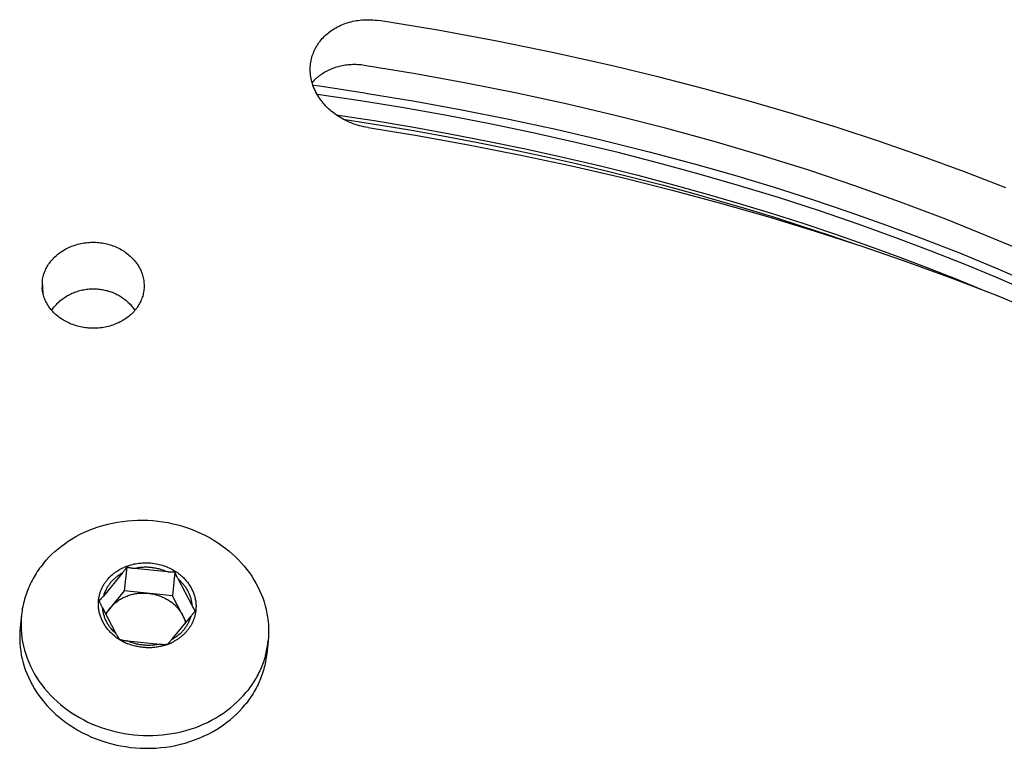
# Model space of a CAD drawing. Extents: x 0 to 1189, y 0 to 841.
# Tile 42 of 80: x 294 to 320, y 191 to 210. Entities that reach past the tile are written whole.
import ezdxf

# ---------------------------------------------------------------- set-up
doc = ezdxf.new("R2010")
doc.units = 0
doc.header["$LTSCALE"] = 65.395
doc.layers.add('mg_3dsla_BL7', color=7, linetype='CONTINUOUS')

# ---------------------------------------------------------------- blocks, each defined once
blk = doc.blocks.new('MG_3DSLA_BL7', base_point=(357.138, 132.906))
at = {"layer": 'mg_3dsla_BL7', "color": 2, "linetype": 'CONTINUOUS'}
for p, q in [((303.14, 208.022), (303.213, 208.01)), ((294.822, 203.15), (294.84, 202.85)), ((297.449, 202.986), (297.446, 202.951)), ((297.003, 195.789), (296.938, 195.176)), ((298.055, 195.663), (297.2, 195.75)), ((296.894, 195.641), (296.401, 195.041)), ((298.243, 195.662), (298.179, 195.049)), ((298.689, 194.797), (298.326, 195.484)), ((296.938, 195.176), (296.453, 194.586)), ((298.179, 195.049), (296.938, 195.176)), ((298.538, 194.37), (298.179, 195.049)), ((294.286, 194.555), (294.251, 194.227)), ((298.168, 193.92), (298.663, 194.521)), ((296.732, 194.059), (296.74, 194.045)), ((296.74, 194.045), (296.747, 194.03)), ((297.012, 193.886), (297.867, 193.799)), ((300.651, 193.885), (300.616, 193.557))]:
    blk.add_line(p, q, dxfattribs=at)
for points in [[(301.771, 208.903), (301.781, 208.941), (301.792, 208.978), (301.805, 209.016), (301.819, 209.053), (301.834, 209.09), (301.85, 209.126), (301.868, 209.162), (301.886, 209.197), (301.906, 209.231), (301.927, 209.265), (301.949, 209.298), (301.972, 209.331), (301.996, 209.362), (302.022, 209.394), (302.049, 209.425), (302.077, 209.456), (302.106, 209.485), (302.135, 209.513), (302.166, 209.541), (302.197, 209.567), (302.23, 209.593), (302.263, 209.617), (302.296, 209.641), (302.331, 209.663), (302.366, 209.685), (302.401, 209.706), (302.442, 209.728), (302.484, 209.749), (302.526, 209.769), (302.569, 209.787), (302.613, 209.804), (302.657, 209.82), (302.701, 209.835), (302.746, 209.848), (302.791, 209.86), (302.837, 209.871), (302.883, 209.88), (302.929, 209.889), (302.977, 209.896), (303.025, 209.902), (303.073, 209.907), (303.122, 209.91), (303.17, 209.912), (303.219, 209.913), (303.267, 209.912), (303.316, 209.91), (303.364, 209.907), (303.413, 209.903), (303.461, 209.897), (303.509, 209.89)], [(319.692, 205.573), (318.621, 205.988), (317.543, 206.383), (316.458, 206.76), (315.367, 207.119), (314.219, 207.475), (313.066, 207.813), (311.907, 208.132), (310.744, 208.432), (309.576, 208.714), (308.067, 209.052), (306.553, 209.36), (305.033, 209.639), (303.509, 209.89)], [(303.23, 207.13), (303.174, 207.139), (303.118, 207.15), (303.063, 207.163), (303.008, 207.177), (302.954, 207.193), (302.899, 207.21), (302.846, 207.229), (302.793, 207.25), (302.74, 207.272), (302.688, 207.295), (302.637, 207.32), (302.587, 207.346), (302.542, 207.371), (302.498, 207.397), (302.455, 207.425), (302.412, 207.453), (302.371, 207.483), (302.33, 207.514), (302.29, 207.546), (302.251, 207.579), (302.213, 207.613), (302.176, 207.648), (302.14, 207.685), (302.106, 207.723), (302.072, 207.761), (302.042, 207.799), (302.013, 207.837), (301.984, 207.877), (301.958, 207.917), (301.932, 207.958), (301.908, 208), (301.885, 208.043), (301.864, 208.086), (301.844, 208.13), (301.825, 208.174), (301.809, 208.22), (301.794, 208.265), (301.78, 208.312), (301.77, 208.353), (301.761, 208.395), (301.754, 208.438), (301.748, 208.48), (301.743, 208.523), (301.74, 208.566), (301.739, 208.609), (301.739, 208.651), (301.74, 208.693), (301.744, 208.736), (301.748, 208.778), (301.754, 208.82), (301.762, 208.861), (301.771, 208.903)], [(303.134, 208.734), (303.092, 208.74), (303.05, 208.745), (303.007, 208.748), (302.964, 208.751), (302.922, 208.753), (302.879, 208.753), (302.836, 208.753), (302.793, 208.751), (302.751, 208.748), (302.713, 208.745), (302.676, 208.741), (302.638, 208.736), (302.601, 208.73), (302.564, 208.723), (302.528, 208.715), (302.491, 208.706), (302.455, 208.697), (302.419, 208.686), (302.383, 208.675), (302.348, 208.663), (302.314, 208.65), (302.28, 208.637), (302.247, 208.622), (302.214, 208.607), (302.181, 208.591), (302.149, 208.575), (302.117, 208.557), (302.085, 208.538), (302.054, 208.519), (302.025, 208.5), (301.996, 208.48), (301.968, 208.459), (301.94, 208.437), (301.913, 208.415), (301.886, 208.392), (301.86, 208.368), (301.834, 208.344), (301.81, 208.319), (301.786, 208.293)], [(319.904, 204.039), (319.028, 204.408), (318.146, 204.762), (316.975, 205.207), (315.795, 205.629), (314.607, 206.027), (313.412, 206.403), (312.163, 206.77), (310.907, 207.114), (309.645, 207.436), (308.378, 207.735), (307.074, 208.018), (305.765, 208.279), (304.451, 208.518), (303.134, 208.734)], [(320.26, 202.908), (319.434, 203.266), (318.603, 203.611), (317.767, 203.943), (316.925, 204.262), (315.907, 204.63), (314.883, 204.98), (313.852, 205.314), (312.817, 205.63), (311.776, 205.93), (310.731, 206.214), (309.682, 206.483), (308.583, 206.746), (307.48, 206.993), (306.373, 207.223), (305.264, 207.437), (304.151, 207.635), (303.036, 207.817), (301.918, 207.982)], [(303.213, 208.01), (304.434, 207.808), (305.652, 207.587), (306.866, 207.347), (308.077, 207.087), (309.283, 206.806), (310.484, 206.506), (311.68, 206.185), (312.684, 205.899), (313.683, 205.597), (314.677, 205.28), (315.667, 204.947), (316.615, 204.612), (317.557, 204.261), (318.493, 203.894), (319.424, 203.512), (320.305, 203.131)], [(302.403, 207.462), (303.384, 207.31), (304.364, 207.147), (305.342, 206.97), (306.317, 206.781), (307.29, 206.58), (308.261, 206.366), (309.228, 206.138), (310.192, 205.898), (311.152, 205.644), (311.983, 205.413), (312.81, 205.172), (313.634, 204.921), (314.455, 204.659), (315.273, 204.387), (316.056, 204.114), (316.836, 203.831), (317.612, 203.537), (318.384, 203.233), (319.151, 202.917)], [(302.592, 207.345), (303.451, 207.211), (304.308, 207.068), (305.163, 206.915), (306.017, 206.753), (306.869, 206.581), (307.719, 206.4), (308.567, 206.209), (309.412, 206.007), (310.135, 205.827), (310.856, 205.64), (311.575, 205.445), (312.292, 205.242), (313.007, 205.032), (313.719, 204.814), (314.429, 204.588), (315.136, 204.354), (315.84, 204.113)], [(303.23, 207.13), (304.549, 206.914), (305.864, 206.677), (307.175, 206.419), (308.483, 206.14), (309.785, 205.838), (311.041, 205.525), (312.291, 205.191), (313.536, 204.836), (314.773, 204.458), (316.004, 204.058), (317.166, 203.658), (318.32, 203.236), (319.466, 202.792), (320.603, 202.325)], [(294.822, 203.15), (294.826, 203.184), (294.831, 203.218), (294.838, 203.251), (294.846, 203.285), (294.855, 203.318), (294.865, 203.351), (294.876, 203.384), (294.889, 203.416), (294.902, 203.448), (294.917, 203.48), (294.933, 203.51), (294.949, 203.541), (294.967, 203.571), (294.986, 203.601), (295.007, 203.631), (295.029, 203.66), (295.051, 203.689), (295.075, 203.717), (295.099, 203.744), (295.124, 203.77), (295.15, 203.795), (295.177, 203.82), (295.204, 203.844), (295.232, 203.867), (295.261, 203.889), (295.29, 203.911), (295.325, 203.934), (295.359, 203.956), (295.395, 203.977), (295.431, 203.997), (295.468, 204.016), (295.505, 204.034), (295.543, 204.051), (295.581, 204.067), (295.62, 204.081), (295.659, 204.095), (295.698, 204.107), (295.738, 204.118), (295.779, 204.129), (295.82, 204.138), (295.862, 204.146), (295.904, 204.152), (295.946, 204.158), (295.988, 204.163), (296.03, 204.166), (296.072, 204.168), (296.115, 204.169), (296.157, 204.169), (296.199, 204.168), (296.241, 204.165)], [(296.241, 204.165), (296.282, 204.162), (296.323, 204.157), (296.364, 204.151), (296.405, 204.144), (296.445, 204.136), (296.486, 204.127), (296.526, 204.117), (296.566, 204.105), (296.605, 204.093), (296.644, 204.079), (296.683, 204.065), (296.721, 204.049), (296.758, 204.033), (296.794, 204.015), (296.829, 203.997), (296.864, 203.978), (296.899, 203.957), (296.932, 203.936), (296.965, 203.913), (296.998, 203.89), (297.029, 203.866), (297.06, 203.84), (297.09, 203.814), (297.119, 203.787), (297.144, 203.762), (297.168, 203.737), (297.192, 203.711), (297.214, 203.684), (297.236, 203.656), (297.257, 203.628), (297.277, 203.599), (297.296, 203.57), (297.314, 203.54), (297.331, 203.509), (297.347, 203.478), (297.362, 203.446), (297.376, 203.414), (297.388, 203.383), (297.4, 203.351), (297.41, 203.319), (297.419, 203.286), (297.427, 203.253), (297.434, 203.22), (297.439, 203.187), (297.444, 203.154), (297.447, 203.12), (297.449, 203.087), (297.45, 203.053), (297.45, 203.02), (297.449, 202.986)], [(296.018, 201.956), (295.977, 201.96), (295.935, 201.965), (295.894, 201.971), (295.852, 201.978), (295.811, 201.987), (295.77, 201.996), (295.73, 202.006), (295.689, 202.018), (295.65, 202.031), (295.61, 202.044), (295.571, 202.059), (295.536, 202.073), (295.503, 202.088), (295.469, 202.104), (295.436, 202.121), (295.403, 202.139), (295.371, 202.157), (295.34, 202.176), (295.309, 202.196), (295.278, 202.218), (295.249, 202.239), (295.22, 202.262), (295.191, 202.286), (295.165, 202.309), (295.139, 202.333), (295.114, 202.358), (295.09, 202.383), (295.066, 202.41), (295.044, 202.437), (295.022, 202.464), (295.001, 202.492), (294.982, 202.521), (294.963, 202.551), (294.945, 202.581), (294.928, 202.612), (294.913, 202.643), (294.899, 202.673), (294.886, 202.705), (294.874, 202.736), (294.863, 202.768), (294.853, 202.801), (294.844, 202.833), (294.837, 202.866), (294.83, 202.9), (294.825, 202.933), (294.821, 202.966), (294.819, 203)], [(295.064, 202.413), (295.083, 202.44), (295.102, 202.466), (295.121, 202.492), (295.142, 202.517), (295.163, 202.542), (295.185, 202.566), (295.207, 202.589), (295.231, 202.612), (295.254, 202.634), (295.279, 202.656), (295.305, 202.677), (295.331, 202.698), (295.358, 202.719), (295.386, 202.738), (295.414, 202.757), (295.443, 202.775), (295.472, 202.792), (295.501, 202.808), (295.531, 202.824), (295.561, 202.839), (295.593, 202.853), (295.625, 202.867), (295.657, 202.88), (295.69, 202.892), (295.723, 202.903), (295.756, 202.913), (295.789, 202.923), (295.823, 202.931), (295.857, 202.939), (295.891, 202.946), (295.926, 202.952), (295.96, 202.957), (295.995, 202.961), (296.03, 202.964), (296.066, 202.967), (296.101, 202.968), (296.136, 202.969), (296.171, 202.968), (296.206, 202.967), (296.241, 202.965)], [(297.446, 202.951), (297.442, 202.917), (297.436, 202.883), (297.43, 202.849), (297.422, 202.816), (297.413, 202.783), (297.402, 202.75), (297.391, 202.717), (297.378, 202.685), (297.365, 202.653), (297.35, 202.622), (297.334, 202.591), (297.317, 202.561), (297.3, 202.531), (297.28, 202.501), (297.259, 202.472), (297.237, 202.443), (297.215, 202.415), (297.191, 202.387), (297.166, 202.361), (297.141, 202.335), (297.115, 202.31), (297.088, 202.286), (297.061, 202.263), (297.032, 202.24), (297.003, 202.219), (296.974, 202.198), (296.939, 202.175), (296.904, 202.154), (296.869, 202.133), (296.832, 202.114), (296.795, 202.095), (296.758, 202.078), (296.72, 202.062), (296.681, 202.047), (296.642, 202.033), (296.603, 202.021), (296.564, 202.009), (296.524, 201.998), (296.482, 201.989), (296.441, 201.98), (296.399, 201.972), (296.357, 201.966), (296.314, 201.961), (296.272, 201.957), (296.23, 201.954), (296.187, 201.952), (296.145, 201.952), (296.103, 201.952), (296.06, 201.954), (296.018, 201.956)], [(296.241, 202.965), (296.274, 202.962), (296.306, 202.959), (296.339, 202.954), (296.371, 202.949), (296.404, 202.943), (296.436, 202.936), (296.468, 202.929), (296.5, 202.921), (296.532, 202.912), (296.563, 202.902), (296.595, 202.891), (296.626, 202.879), (296.656, 202.867), (296.687, 202.854), (296.717, 202.84), (296.747, 202.826), (296.776, 202.81), (296.805, 202.794), (296.83, 202.779), (296.856, 202.763), (296.881, 202.747), (296.905, 202.73), (296.929, 202.712), (296.953, 202.694), (296.976, 202.675), (296.999, 202.656), (297.021, 202.636), (297.042, 202.616), (297.064, 202.595), (297.084, 202.574), (297.104, 202.552), (297.123, 202.529), (297.142, 202.507), (297.16, 202.483), (297.178, 202.46), (297.195, 202.436), (297.211, 202.411)], [(294.851, 195.882), (294.921, 195.963), (294.993, 196.042), (295.069, 196.118), (295.148, 196.191), (295.23, 196.261), (295.314, 196.328), (295.401, 196.392), (295.489, 196.453), (295.58, 196.511), (295.689, 196.575), (295.801, 196.634), (295.915, 196.689), (296.031, 196.739), (296.148, 196.785), (296.268, 196.826), (296.389, 196.863), (296.511, 196.896), (296.637, 196.925), (296.765, 196.949), (296.894, 196.968), (297.023, 196.983), (297.153, 196.993), (297.283, 196.999), (297.413, 197), (297.543, 196.996), (297.673, 196.988), (297.804, 196.975), (297.933, 196.957), (298.062, 196.935), (298.19, 196.908), (298.317, 196.877), (298.443, 196.841), (298.567, 196.801), (298.688, 196.757), (298.806, 196.709), (298.923, 196.656), (299.038, 196.6), (299.151, 196.539), (299.262, 196.474), (299.369, 196.404), (299.475, 196.331), (299.562, 196.265), (299.647, 196.196), (299.73, 196.125), (299.81, 196.05), (299.888, 195.973), (299.963, 195.893), (300.034, 195.81), (300.103, 195.724), (300.168, 195.637), (300.228, 195.55), (300.284, 195.462), (300.336, 195.371), (300.386, 195.279), (300.431, 195.185), (300.473, 195.089), (300.511, 194.991), (300.545, 194.892), (300.575, 194.791), (300.6, 194.693), (300.621, 194.593), (300.638, 194.493), (300.65, 194.392), (300.659, 194.29), (300.663, 194.189), (300.663, 194.087), (300.659, 193.986), (300.651, 193.885)], [(294.851, 195.882), (294.818, 195.841), (294.786, 195.799), (294.754, 195.757), (294.724, 195.714), (294.694, 195.671), (294.665, 195.626), (294.637, 195.582), (294.61, 195.536), (294.584, 195.491), (294.559, 195.444), (294.534, 195.397), (294.511, 195.35), (294.489, 195.302), (294.468, 195.253), (294.448, 195.205), (294.429, 195.157), (294.411, 195.109), (294.395, 195.06), (294.379, 195.01), (294.364, 194.96), (294.351, 194.911), (294.338, 194.86), (294.327, 194.81), (294.316, 194.759), (294.307, 194.708), (294.299, 194.658), (294.292, 194.606), (294.286, 194.555)], [(296.497, 195.459), (296.522, 195.488), (296.548, 195.516), (296.575, 195.543), (296.603, 195.569), (296.631, 195.595), (296.661, 195.619), (296.691, 195.643), (296.722, 195.665), (296.754, 195.687), (296.786, 195.707), (296.819, 195.727), (296.853, 195.745), (296.888, 195.763), (296.924, 195.78), (296.961, 195.796), (296.998, 195.811), (297.035, 195.824), (297.073, 195.837), (297.112, 195.848), (297.151, 195.858), (297.191, 195.868), (297.231, 195.876), (297.271, 195.882), (297.311, 195.888), (297.356, 195.893), (297.4, 195.897), (297.445, 195.899), (297.49, 195.9), (297.535, 195.899), (297.58, 195.897), (297.625, 195.894), (297.67, 195.889), (297.714, 195.883), (297.759, 195.875), (297.803, 195.866), (297.842, 195.857), (297.882, 195.846), (297.921, 195.835), (297.96, 195.822), (297.998, 195.808), (298.036, 195.794), (298.074, 195.778), (298.111, 195.761), (298.147, 195.743), (298.183, 195.724), (298.218, 195.703), (298.253, 195.682)], [(297.003, 195.789), (296.997, 195.78), (296.992, 195.772), (296.986, 195.763), (296.98, 195.755), (296.974, 195.746), (296.967, 195.735), (296.959, 195.725), (296.951, 195.714), (296.943, 195.703), (296.935, 195.693), (296.927, 195.682), (296.919, 195.672), (296.911, 195.662), (296.903, 195.651), (296.894, 195.641)], [(297.2, 195.75), (297.187, 195.751), (297.174, 195.753), (297.162, 195.754), (297.149, 195.756), (297.136, 195.758), (297.124, 195.76), (297.111, 195.762), (297.098, 195.764), (297.091, 195.765), (297.083, 195.767), (297.076, 195.768), (297.068, 195.77), (297.061, 195.772), (297.054, 195.773), (297.046, 195.775), (297.039, 195.777), (297.031, 195.779), (297.024, 195.781), (297.017, 195.784), (297.01, 195.786), (297.003, 195.789)], [(298.042, 195.664), (298.016, 195.676), (297.989, 195.687), (297.963, 195.697), (297.936, 195.707), (297.909, 195.716), (297.881, 195.725), (297.854, 195.733), (297.826, 195.74), (297.798, 195.747), (297.77, 195.754), (297.742, 195.759), (297.714, 195.764), (297.685, 195.769), (297.657, 195.773), (297.628, 195.776), (297.599, 195.779), (297.571, 195.781), (297.542, 195.782), (297.513, 195.783), (297.484, 195.783), (297.455, 195.782), (297.427, 195.781), (297.398, 195.779), (297.369, 195.777), (297.341, 195.774), (297.312, 195.771), (297.284, 195.766), (297.256, 195.761), (297.228, 195.756), (297.2, 195.75)], [(298.253, 195.682), (298.281, 195.664), (298.308, 195.645), (298.335, 195.625), (298.362, 195.605), (298.388, 195.584), (298.413, 195.562), (298.438, 195.539), (298.463, 195.516), (298.486, 195.492), (298.509, 195.468), (298.529, 195.446), (298.548, 195.423), (298.566, 195.4), (298.584, 195.377), (298.601, 195.353), (298.617, 195.329), (298.633, 195.304), (298.648, 195.279), (298.663, 195.254), (298.677, 195.228), (298.69, 195.202), (298.702, 195.176), (298.713, 195.15), (298.723, 195.124), (298.733, 195.097), (298.742, 195.071), (298.751, 195.043), (298.758, 195.016), (298.765, 194.989), (298.771, 194.961), (298.776, 194.933), (298.781, 194.905), (298.784, 194.877), (298.787, 194.85), (298.789, 194.822), (298.79, 194.794), (298.79, 194.766), (298.789, 194.738), (298.788, 194.711), (298.786, 194.683), (298.783, 194.655), (298.779, 194.628), (298.775, 194.601)], [(296.27, 194.871), (296.271, 194.892), (296.273, 194.913), (296.275, 194.934), (296.277, 194.955), (296.28, 194.976), (296.283, 194.997), (296.287, 195.018), (296.291, 195.039), (296.296, 195.059), (296.301, 195.08), (296.307, 195.1), (296.313, 195.121), (296.32, 195.141), (296.327, 195.161), (296.334, 195.181), (296.342, 195.201), (296.351, 195.221), (296.359, 195.24), (296.369, 195.26), (296.379, 195.279), (296.389, 195.298), (296.399, 195.317), (296.41, 195.336), (296.422, 195.354), (296.433, 195.372), (296.446, 195.39), (296.458, 195.408), (296.471, 195.425), (296.484, 195.442), (296.497, 195.459)], [(296.886, 195.631), (296.865, 195.619), (296.845, 195.607), (296.825, 195.595), (296.806, 195.582), (296.786, 195.569), (296.767, 195.555), (296.748, 195.541), (296.729, 195.526), (296.711, 195.511), (296.693, 195.496), (296.676, 195.48), (296.658, 195.464), (296.641, 195.448), (296.625, 195.431), (296.609, 195.413), (296.593, 195.396), (296.578, 195.378), (296.564, 195.36), (296.55, 195.342), (296.537, 195.324), (296.524, 195.305), (296.512, 195.286), (296.5, 195.267), (296.488, 195.248), (296.477, 195.228), (296.467, 195.208), (296.457, 195.188), (296.447, 195.168), (296.438, 195.147), (296.429, 195.126), (296.422, 195.105), (296.414, 195.084), (296.407, 195.063), (296.401, 195.041)], [(298.243, 195.662), (298.236, 195.661), (298.228, 195.66), (298.221, 195.659), (298.213, 195.659), (298.205, 195.658), (298.198, 195.658), (298.19, 195.657), (298.182, 195.657), (298.175, 195.657), (298.167, 195.657), (298.16, 195.657), (298.152, 195.657), (298.144, 195.657), (298.132, 195.658), (298.119, 195.658), (298.106, 195.659), (298.093, 195.66), (298.08, 195.66), (298.068, 195.662), (298.055, 195.663)], [(298.326, 195.484), (298.318, 195.498), (298.311, 195.512), (298.304, 195.526), (298.299, 195.536), (298.294, 195.546), (298.289, 195.557), (298.284, 195.567), (298.279, 195.577), (298.274, 195.588), (298.269, 195.598), (298.265, 195.609), (298.26, 195.619), (298.256, 195.63), (298.251, 195.641), (298.247, 195.651), (298.243, 195.662)], [(298.326, 195.484), (298.343, 195.468), (298.361, 195.453), (298.378, 195.436), (298.395, 195.42), (298.411, 195.403), (298.427, 195.386), (298.443, 195.368), (298.458, 195.35), (298.473, 195.332), (298.488, 195.313), (298.502, 195.294), (298.515, 195.275), (298.529, 195.255), (298.541, 195.235), (298.554, 195.215), (298.565, 195.194), (298.577, 195.174), (298.587, 195.153), (298.597, 195.133), (298.606, 195.113), (298.615, 195.092), (298.623, 195.071), (298.631, 195.05), (298.639, 195.028), (298.646, 195.007), (298.652, 194.985), (298.658, 194.963), (298.663, 194.941), (298.668, 194.919), (298.672, 194.897), (298.676, 194.875), (298.679, 194.853), (298.681, 194.831), (298.683, 194.808)], [(296.401, 195.041), (296.393, 195.031), (296.385, 195.022), (296.376, 195.012), (296.368, 195.002), (296.36, 194.993), (296.351, 194.983), (296.343, 194.974), (296.339, 194.969), (296.335, 194.965), (296.331, 194.961), (296.327, 194.956), (296.323, 194.952), (296.318, 194.948), (296.314, 194.944), (296.31, 194.94), (296.306, 194.936), (296.302, 194.932), (296.297, 194.928), (296.293, 194.924), (296.288, 194.92)], [(296.288, 194.92), (296.292, 194.911), (296.295, 194.901), (296.299, 194.892), (296.303, 194.882), (296.307, 194.873), (296.313, 194.861), (296.318, 194.849), (296.323, 194.837), (296.329, 194.825), (296.335, 194.813), (296.341, 194.801), (296.346, 194.789), (296.352, 194.777), (296.358, 194.765), (296.365, 194.754), (296.732, 194.059)], [(296.581, 194.742), (296.598, 194.762), (296.615, 194.781), (296.633, 194.8), (296.652, 194.819), (296.671, 194.837), (296.691, 194.854), (296.711, 194.871), (296.732, 194.887), (296.753, 194.903), (296.774, 194.919), (296.796, 194.934), (296.818, 194.948), (296.841, 194.962), (296.864, 194.975), (296.888, 194.988), (296.911, 195), (296.935, 195.011), (296.959, 195.022), (296.984, 195.033), (297.009, 195.042), (297.036, 195.053), (297.064, 195.062), (297.093, 195.071), (297.121, 195.079), (297.15, 195.086), (297.179, 195.093), (297.207, 195.098), (297.237, 195.103), (297.266, 195.108), (297.295, 195.111), (297.324, 195.114), (297.354, 195.116), (297.383, 195.118), (297.412, 195.119), (297.442, 195.119), (297.471, 195.118), (297.5, 195.117), (297.529, 195.115), (297.558, 195.112)], [(297.558, 195.112), (297.587, 195.109), (297.616, 195.105), (297.645, 195.101), (297.674, 195.095), (297.703, 195.089), (297.731, 195.082), (297.76, 195.075), (297.788, 195.067), (297.816, 195.058), (297.844, 195.049), (297.872, 195.038), (297.899, 195.028), (297.927, 195.016), (297.953, 195.004), (297.98, 194.991), (298.006, 194.978), (298.032, 194.963), (298.058, 194.948), (298.083, 194.933), (298.105, 194.918), (298.127, 194.903), (298.149, 194.888), (298.17, 194.871), (298.191, 194.855), (298.211, 194.838), (298.231, 194.82), (298.25, 194.802), (298.269, 194.783), (298.288, 194.764), (298.306, 194.745), (298.323, 194.725), (298.34, 194.705), (298.357, 194.684), (298.372, 194.663), (298.387, 194.641), (298.402, 194.619), (298.416, 194.597), (298.429, 194.575), (298.442, 194.552)], [(296.683, 194.014), (296.663, 194.03), (296.643, 194.048), (296.623, 194.066), (296.604, 194.084), (296.585, 194.103), (296.566, 194.122), (296.548, 194.141), (296.531, 194.161), (296.513, 194.182), (296.497, 194.202), (296.48, 194.224), (296.465, 194.245), (296.449, 194.267), (296.435, 194.289), (296.42, 194.312), (296.407, 194.335), (296.394, 194.358), (296.381, 194.382), (296.369, 194.406), (296.359, 194.429), (296.349, 194.452), (296.339, 194.476), (296.33, 194.499), (296.322, 194.523), (296.314, 194.547), (296.307, 194.572), (296.3, 194.596), (296.294, 194.621), (296.289, 194.646), (296.284, 194.671), (296.28, 194.696), (296.277, 194.721), (296.274, 194.746), (296.272, 194.771), (296.27, 194.796), (296.27, 194.821), (296.27, 194.846), (296.27, 194.871)], [(296.371, 194.742), (296.373, 194.72), (296.375, 194.697), (296.378, 194.675), (296.382, 194.653), (296.386, 194.631), (296.391, 194.609), (296.396, 194.587), (296.402, 194.565), (296.408, 194.544), (296.415, 194.522), (296.422, 194.501), (296.43, 194.48), (296.439, 194.459), (296.447, 194.438), (296.457, 194.417), (296.467, 194.397), (296.477, 194.377), (296.488, 194.356), (296.5, 194.335), (296.512, 194.315), (296.525, 194.295), (296.538, 194.276), (296.552, 194.256), (296.566, 194.237), (296.581, 194.219), (296.595, 194.2), (296.611, 194.182), (296.626, 194.165), (296.643, 194.147), (296.659, 194.131), (296.676, 194.114), (296.693, 194.098), (296.71, 194.082), (296.728, 194.067)], [(296.466, 194.562), (296.471, 194.572), (296.476, 194.582), (296.481, 194.592), (296.487, 194.602), (296.492, 194.612), (296.498, 194.622), (296.504, 194.632), (296.51, 194.642), (296.516, 194.652), (296.522, 194.661), (296.528, 194.671), (296.535, 194.68), (296.541, 194.69), (296.548, 194.699), (296.554, 194.708), (296.561, 194.716), (296.567, 194.725), (296.574, 194.733), (296.581, 194.742)], [(298.663, 194.521), (298.672, 194.533), (298.682, 194.546), (298.689, 194.555), (298.696, 194.564), (298.703, 194.573), (298.71, 194.582), (298.717, 194.591), (298.724, 194.601), (298.731, 194.61), (298.738, 194.619), (298.744, 194.629), (298.751, 194.638), (298.757, 194.648), (298.763, 194.657), (298.769, 194.667)], [(298.769, 194.667), (298.766, 194.672), (298.762, 194.676), (298.759, 194.681), (298.755, 194.686), (298.752, 194.69), (298.748, 194.695), (298.745, 194.7), (298.742, 194.705), (298.739, 194.71), (298.736, 194.715), (298.733, 194.72), (298.73, 194.725), (298.727, 194.73), (298.72, 194.741), (298.714, 194.752), (298.707, 194.763), (298.701, 194.775), (298.695, 194.786), (298.689, 194.797)], [(298.653, 194.509), (298.646, 194.488), (298.64, 194.466), (298.632, 194.445), (298.624, 194.424), (298.616, 194.403), (298.607, 194.383), (298.597, 194.362), (298.587, 194.342), (298.576, 194.322), (298.565, 194.303), (298.554, 194.283), (298.542, 194.264), (298.53, 194.245), (298.517, 194.227), (298.503, 194.208), (298.49, 194.19), (298.476, 194.173), (298.46, 194.155), (298.445, 194.137), (298.429, 194.12), (298.412, 194.103), (298.395, 194.086), (298.378, 194.07), (298.36, 194.054), (298.342, 194.039), (298.324, 194.024), (298.306, 194.009), (298.287, 193.995), (298.268, 193.982), (298.248, 193.968), (298.228, 193.955), (298.208, 193.943), (298.188, 193.931), (298.168, 193.92)], [(298.442, 194.552), (298.447, 194.542), (298.452, 194.532), (298.457, 194.522), (298.462, 194.512), (298.466, 194.502), (298.471, 194.491), (298.476, 194.48), (298.48, 194.47), (298.484, 194.459), (298.489, 194.448), (298.493, 194.437), (298.497, 194.426), (298.5, 194.415), (298.504, 194.403), (298.507, 194.392), (298.511, 194.381), (298.514, 194.37), (298.517, 194.358), (298.52, 194.347)], [(298.775, 194.601), (298.771, 194.582), (298.767, 194.563), (298.763, 194.544), (298.758, 194.526), (298.753, 194.507), (298.747, 194.489), (298.741, 194.47), (298.735, 194.452), (298.728, 194.434), (298.721, 194.416), (298.714, 194.398), (298.706, 194.38), (298.698, 194.363), (298.69, 194.345), (298.681, 194.328), (298.672, 194.31), (298.662, 194.293), (298.652, 194.276), (298.642, 194.259), (298.632, 194.243), (298.621, 194.226), (298.61, 194.21), (298.598, 194.194), (298.586, 194.179), (298.574, 194.163), (298.562, 194.148)], [(294.251, 194.227), (294.243, 194.126), (294.239, 194.025), (294.239, 193.923), (294.243, 193.822), (294.252, 193.72), (294.265, 193.619), (294.281, 193.519), (294.302, 193.419), (294.327, 193.321), (294.357, 193.22), (294.391, 193.121), (294.429, 193.024), (294.471, 192.928), (294.517, 192.833), (294.566, 192.741), (294.618, 192.65), (294.675, 192.562), (294.734, 192.476), (294.799, 192.388), (294.868, 192.302), (294.94, 192.22), (295.014, 192.139), (295.092, 192.062), (295.172, 191.988), (295.255, 191.916), (295.34, 191.847), (295.428, 191.781), (295.533, 191.708), (295.641, 191.638), (295.751, 191.573), (295.864, 191.512), (295.979, 191.456), (296.096, 191.403), (296.215, 191.355), (296.335, 191.311), (296.459, 191.271), (296.585, 191.235), (296.712, 191.204), (296.84, 191.177), (296.969, 191.155), (297.099, 191.137), (297.229, 191.124), (297.359, 191.116), (297.489, 191.112), (297.62, 191.113), (297.75, 191.119), (297.879, 191.129), (298.008, 191.144), (298.137, 191.163), (298.265, 191.187), (298.392, 191.216), (298.514, 191.249), (298.634, 191.286), (298.754, 191.327), (298.871, 191.373), (298.987, 191.423), (299.101, 191.478), (299.213, 191.537), (299.322, 191.601), (299.413, 191.659), (299.502, 191.72), (299.588, 191.784), (299.672, 191.851), (299.754, 191.921), (299.833, 191.994), (299.909, 192.07), (299.982, 192.149), (300.051, 192.23)], [(294.276, 194.182), (294.284, 194.073), (294.297, 193.965), (294.314, 193.857), (294.337, 193.75), (294.364, 193.644), (294.395, 193.539), (294.431, 193.435), (294.471, 193.334), (294.518, 193.23), (294.568, 193.128), (294.623, 193.029), (294.682, 192.932), (294.745, 192.838), (294.811, 192.746), (294.881, 192.657), (294.954, 192.57), (295.034, 192.483), (295.118, 192.399), (295.204, 192.318), (295.294, 192.241), (295.386, 192.167), (295.481, 192.096), (295.578, 192.029), (295.678, 191.965), (295.784, 191.903), (295.891, 191.844), (296.001, 191.79), (296.112, 191.739), (296.226, 191.693), (296.34, 191.65), (296.456, 191.611), (296.574, 191.576), (296.694, 191.545), (296.815, 191.517), (296.937, 191.494), (297.06, 191.475), (297.183, 191.46), (297.307, 191.449), (297.431, 191.443), (297.555, 191.44), (297.678, 191.442), (297.801, 191.448), (297.924, 191.458), (298.046, 191.473), (298.168, 191.491), (298.289, 191.514), (298.409, 191.54), (298.528, 191.571), (298.643, 191.606), (298.756, 191.644), (298.868, 191.686), (298.978, 191.732), (299.086, 191.782), (299.193, 191.836), (299.297, 191.894), (299.4, 191.956), (299.495, 192.02), (299.589, 192.087), (299.679, 192.157), (299.767, 192.231), (299.852, 192.308), (299.933, 192.388), (300.012, 192.472), (300.086, 192.558)], [(296.747, 194.03), (296.751, 194.023), (296.756, 194.016), (296.76, 194.009), (296.764, 194.002)], [(296.764, 194.002), (296.768, 193.995), (296.772, 193.988), (296.776, 193.981), (296.78, 193.974)], [(296.78, 193.974), (296.783, 193.97), (296.785, 193.967), (296.787, 193.963), (296.789, 193.959), (296.792, 193.956), (296.794, 193.952), (296.797, 193.949), (296.799, 193.945), (296.801, 193.942), (296.804, 193.939), (296.807, 193.935), (296.809, 193.932), (296.812, 193.928)], [(296.814, 193.925), (296.817, 193.924), (296.819, 193.924), (296.821, 193.923), (296.823, 193.922), (296.825, 193.921), (296.828, 193.921), (296.83, 193.92), (296.832, 193.919), (296.834, 193.918), (296.837, 193.918)], [(296.837, 193.918), (296.84, 193.917), (296.844, 193.916), (296.848, 193.915), (296.851, 193.913), (296.855, 193.912), (296.859, 193.912), (296.863, 193.911), (296.866, 193.91), (296.87, 193.909), (296.874, 193.908), (296.878, 193.907)], [(296.878, 193.907), (296.886, 193.905), (296.895, 193.903), (296.904, 193.902), (296.913, 193.9), (296.922, 193.898), (296.931, 193.897), (296.94, 193.895), (296.949, 193.894), (296.958, 193.893), (296.967, 193.892), (296.976, 193.89), (296.985, 193.889), (296.994, 193.888), (297.003, 193.887), (297.012, 193.886)], [(298.055, 193.799), (298.059, 193.802), (298.064, 193.806), (298.068, 193.81), (298.073, 193.814), (298.077, 193.818), (298.081, 193.822), (298.085, 193.826), (298.089, 193.83), (298.093, 193.835), (298.097, 193.839), (298.101, 193.843), (298.105, 193.847), (298.109, 193.852), (298.118, 193.861), (298.126, 193.871), (298.135, 193.881), (298.143, 193.89), (298.151, 193.9), (298.16, 193.91), (298.168, 193.92)], [(298.562, 194.148), (298.551, 194.134), (298.539, 194.121), (298.527, 194.108), (298.515, 194.095), (298.503, 194.082), (298.49, 194.069), (298.477, 194.056), (298.463, 194.042), (298.448, 194.029), (298.434, 194.017), (298.419, 194.004), (298.404, 193.992), (298.389, 193.98), (298.374, 193.968), (298.359, 193.956), (298.343, 193.945), (298.327, 193.934), (298.311, 193.923), (298.295, 193.913), (298.278, 193.902), (298.262, 193.892), (298.245, 193.883), (298.229, 193.873)], [(297.854, 193.8), (297.826, 193.794), (297.798, 193.789), (297.77, 193.784), (297.741, 193.78), (297.713, 193.776), (297.684, 193.773), (297.656, 193.771), (297.627, 193.769), (297.598, 193.768), (297.569, 193.768), (297.541, 193.768), (297.512, 193.768), (297.483, 193.77), (297.454, 193.772), (297.426, 193.774), (297.397, 193.778), (297.369, 193.781), (297.34, 193.786), (297.312, 193.791), (297.284, 193.797), (297.255, 193.803), (297.228, 193.81), (297.2, 193.817), (297.172, 193.825), (297.145, 193.834), (297.118, 193.843), (297.091, 193.853), (297.064, 193.864), (297.038, 193.875), (297.012, 193.886)], [(297.999, 193.774), (297.969, 193.765), (297.94, 193.757), (297.91, 193.749), (297.881, 193.742), (297.851, 193.735), (297.821, 193.73), (297.791, 193.725), (297.76, 193.72), (297.73, 193.716), (297.699, 193.713), (297.669, 193.711), (297.638, 193.709), (297.607, 193.708), (297.577, 193.707), (297.546, 193.707), (297.515, 193.708), (297.482, 193.71), (297.449, 193.712), (297.416, 193.715), (297.384, 193.719), (297.351, 193.723), (297.318, 193.729), (297.286, 193.735), (297.254, 193.741), (297.222, 193.749), (297.19, 193.757), (297.158, 193.766), (297.127, 193.776), (297.095, 193.786), (297.065, 193.797), (297.034, 193.809)], [(297.867, 193.799), (297.879, 193.798), (297.892, 193.797), (297.905, 193.796), (297.918, 193.795), (297.93, 193.795), (297.943, 193.794), (297.956, 193.794), (297.964, 193.793), (297.971, 193.793), (297.979, 193.793), (297.987, 193.793), (297.994, 193.794), (298.002, 193.794), (298.009, 193.794), (298.017, 193.795), (298.025, 193.795), (298.032, 193.796), (298.04, 193.797), (298.047, 193.798), (298.055, 193.799)], [(300.616, 193.557), (300.61, 193.506), (300.603, 193.455), (300.595, 193.404), (300.586, 193.353), (300.575, 193.302), (300.564, 193.252), (300.552, 193.202), (300.538, 193.152), (300.523, 193.102), (300.508, 193.053), (300.491, 193.004), (300.473, 192.955), (300.454, 192.907), (300.435, 192.859), (300.413, 192.81), (300.391, 192.762), (300.368, 192.715), (300.344, 192.668), (300.318, 192.622), (300.292, 192.576), (300.265, 192.53), (300.237, 192.486), (300.208, 192.441), (300.179, 192.398), (300.148, 192.355), (300.117, 192.313), (300.084, 192.271), (300.051, 192.23)], [(300.588, 193.538), (300.576, 193.494), (300.564, 193.45), (300.55, 193.406), (300.536, 193.362), (300.521, 193.319), (300.505, 193.276), (300.488, 193.234), (300.471, 193.191), (300.453, 193.149), (300.434, 193.107), (300.414, 193.066), (300.393, 193.025), (300.372, 192.984), (300.349, 192.943), (300.326, 192.902), (300.302, 192.862), (300.277, 192.823), (300.252, 192.783), (300.226, 192.745), (300.199, 192.706), (300.172, 192.669), (300.144, 192.631), (300.115, 192.595), (300.086, 192.558)]]:
    blk.add_lwpolyline(points, dxfattribs=at)
for centre, radius, start, end in [((290.861, 129.481), 79.494, 81.11484, 82.08372), ((295.749, 203.056), 0.932, 174.2459, 183.4829), ((296.69, 194.303), 2.417, 174.0049, 182.8626), ((297.494, 195.01), 1.285, 230.8526, 235.4043), ((297.511, 195.034), 1.314, 235.3953, 237.592), ((297.516, 195.042), 1.324, 237.5898, 237.8506), ((296.977, 194.062), 0.213, 218.8281, 219.9264), ((297.522, 195.051), 1.334, 237.8527, 239.7681), ((297.534, 195.073), 1.36, 239.7754, 244.075), ((297.548, 195.101), 1.391, 244.0753, 248.3082), ((297.591, 195.037), 1.327, 287.8638, 292.2349), ((297.606, 195.001), 1.288, 292.2353, 296.6851), ((297.62, 194.974), 1.258, 296.6946, 298.9592), ((298.248, 194.139), 2.416, 345.5966, 353.9805)]:
    blk.add_arc(centre, radius, start, end, dxfattribs=at)

msp = doc.modelspace()

# ---------------------------------------------------------------- block references
at = {"layer": 'mg_3dsla_BL7'}
msp.add_blockref('MG_3DSLA_BL7', (357.138, 132.906), dxfattribs=at)

doc.saveas('drawing.dxf')
